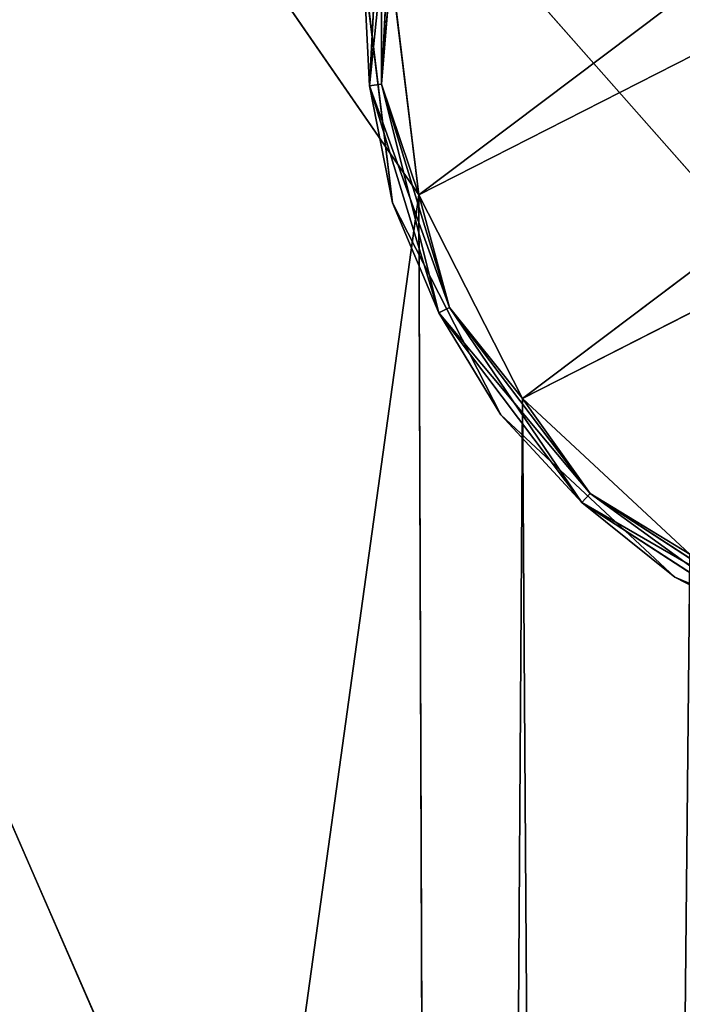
# Model space of a CAD drawing. Extents: x 0.1 to 22, y -6.2 to 5.8.
# Tile 60 of 97: x 14.758 to 15.242, y 3.073 to 3.792. Entities that reach past the tile are written whole.
import ezdxf

# ---------------------------------------------------------------- set-up
doc = ezdxf.new("R2010")
doc.units = 0
doc.header["$LTSCALE"] = 2.54
doc.layers.get('0').update_dxf_attribs({"color": 13, "linetype": 'CONTINUOUS'})

# ---------------------------------------------------------------- blocks, each defined once
blk = doc.blocks.new('GRUPA1_1')
at = {"color": 0}
for p, q in [((13.70858, 5.60418, -8.79043), (15.04954, 3.66386, -8.79043)), ((13.70858, 5.60418, -8.79043), (15.04954, 3.66386, -8.79043)), ((15.28873, 3.63317, -5.69043), (13.85858, 5.25418, -5.69043)), ((13.85858, 5.25418, -5.69043), (15.28873, 1.97519, -5.69043)), ((15.28873, 3.63317, -5.69043), (13.85858, 5.25418, -5.69043)), ((13.85858, 5.25418, -5.69043), (15.28873, 1.97519, -5.69043)), ((15.28873, 3.63317, -5.79043), (13.85858, 5.25418, -5.79043)), ((15.28873, 1.97519, -5.79043), (13.85858, 5.25418, -5.79043)), ((15.28873, 3.63317, -5.79043), (13.85858, 5.25418, -5.79043)), ((15.28873, 1.97519, -5.79043), (13.85858, 5.25418, -5.79043)), ((15.04954, 3.66386, -8.99043), (15.77003, 4.20673, -8.99043)), ((15.04954, 3.66386, -8.99043), (15.77003, 4.20673, -8.99043)), ((15.04954, 3.66386, -8.99043), (15.89194, 4.09303, -8.99043)), ((15.04954, 3.66386, -8.99043), (15.89194, 4.09303, -8.99043)), ((15.89194, 4.09303, -8.99043), (15.12522, 3.51533, -8.99043)), ((15.89194, 4.09303, -8.99043), (15.12522, 3.51533, -8.99043)), ((15.96761, 3.94449, -8.99043), (15.12522, 3.51533, -8.99043)), ((15.96761, 3.94449, -8.99043), (15.12522, 3.51533, -8.99043)), ((15.0135, 3.74342, -8.80359), (15.02257, 3.91641, -8.80359)), ((15.0135, 3.74342, -8.80359), (15.02257, 3.91641, -8.80359)), ((15.02257, 3.91641, -8.97727), (15.0135, 3.74342, -8.97727)), ((15.02257, 3.91641, -8.97727), (15.0135, 3.74342, -8.97727)), ((15.02223, 3.74449, -8.79311), (15.02257, 3.91641, -8.80359)), ((15.02223, 3.74449, -8.79311), (15.02257, 3.91641, -8.80359)), ((15.03114, 3.91443, -8.98775), (15.0135, 3.74342, -8.97727)), ((15.03114, 3.91443, -8.98775), (15.0135, 3.74342, -8.97727)), ((15.03114, 3.91443, -8.79311), (15.02223, 3.74449, -8.79311)), ((15.03114, 3.91443, -8.79311), (15.02223, 3.74449, -8.79311)), ((15.02223, 3.74449, -8.98775), (15.03114, 3.91443, -8.98775)), ((15.02223, 3.74449, -8.98775), (15.03114, 3.91443, -8.98775)), ((15.0135, 3.74342, -8.80359), (15.00926, 3.83037, -8.81043)), ((15.00926, 3.83037, -8.81043), (15.03042, 3.65802, -8.81043)), ((15.0135, 3.74342, -8.80359), (15.00926, 3.83037, -8.81043)), ((15.03042, 3.65802, -8.81043), (15.00926, 3.83037, -8.97043)), ((15.00926, 3.83037, -8.97043), (15.03042, 3.65802, -8.97043)), ((15.03042, 3.65802, -8.81043), (15.00926, 3.83037, -8.97043)), ((15.00926, 3.83037, -8.81043), (15.03042, 3.65802, -8.81043)), ((15.0135, 3.74342, -8.97727), (15.00926, 3.83037, -8.97043)), ((15.0135, 3.74342, -8.97727), (15.00926, 3.83037, -8.97043)), ((15.00926, 3.83037, -8.97043), (15.03042, 3.65802, -8.97043)), ((15.02223, 3.74449, -8.79311), (15.02924, 3.82932, -8.79043)), ((15.02223, 3.74449, -8.79311), (15.02924, 3.82932, -8.79043)), ((15.02223, 3.74449, -8.98775), (15.02924, 3.82932, -8.99043)), ((15.02223, 3.74449, -8.98775), (15.02924, 3.82932, -8.99043)), ((15.04954, 3.66386, -8.79043), (15.02924, 3.82932, -8.79043)), ((15.02924, 3.82932, -8.99043), (15.04954, 3.66386, -8.99043)), ((15.02924, 3.82932, -8.99043), (15.04954, 3.66386, -8.99043)), ((15.04954, 3.66386, -8.79043), (15.02924, 3.82932, -8.79043)), ((15.02223, 3.74449, -8.79311), (15.0135, 3.74342, -8.80359)), ((15.02223, 3.74449, -8.79311), (15.0135, 3.74342, -8.80359)), ((15.02223, 3.74449, -8.98775), (15.0135, 3.74342, -8.97727)), ((15.02223, 3.74449, -8.98775), (15.0135, 3.74342, -8.97727)), ((15.06414, 3.57775, -8.80359), (15.0135, 3.74342, -8.80359)), ((15.0135, 3.74342, -8.80359), (15.03042, 3.65802, -8.81043)), ((15.0135, 3.74342, -8.80359), (15.03042, 3.65802, -8.81043)), ((15.07197, 3.58174, -8.79311), (15.0135, 3.74342, -8.80359)), ((15.06414, 3.57775, -8.80359), (15.0135, 3.74342, -8.80359)), ((15.07197, 3.58174, -8.79311), (15.0135, 3.74342, -8.80359)), ((15.0135, 3.74342, -8.97727), (15.03042, 3.65802, -8.97043)), ((15.0135, 3.74342, -8.97727), (15.03042, 3.65802, -8.97043)), ((15.0135, 3.74342, -8.97727), (15.06414, 3.57775, -8.97727)), ((15.0135, 3.74342, -8.97727), (15.06414, 3.57775, -8.97727)), ((15.02223, 3.74449, -8.79311), (15.04954, 3.66386, -8.79043)), ((15.02223, 3.74449, -8.79311), (15.04954, 3.66386, -8.79043)), ((15.02223, 3.74449, -8.79311), (15.07197, 3.58174, -8.79311)), ((15.02223, 3.74449, -8.79311), (15.07197, 3.58174, -8.79311)), ((15.07197, 3.58174, -8.98775), (15.02223, 3.74449, -8.98775)), ((15.02223, 3.74449, -8.98775), (15.04954, 3.66386, -8.99043)), ((15.02223, 3.74449, -8.98775), (15.04954, 3.66386, -8.99043)), ((15.02223, 3.74449, -8.98775), (15.06414, 3.57775, -8.97727)), ((15.02223, 3.74449, -8.98775), (15.06414, 3.57775, -8.97727)), ((15.07197, 3.58174, -8.98775), (15.02223, 3.74449, -8.98775)), ((15.04954, 3.66386, -8.79043), (13.70858, -5.99582, -8.79043)), ((15.04954, 3.66386, -8.79043), (13.70858, -5.99582, -8.79043)), ((15.04954, 3.66386, -8.79043), (15.07197, 3.58174, -8.79311)), ((15.12522, 3.51533, -8.79043), (15.04954, 3.66386, -8.79043)), ((15.04954, 3.66386, -8.79043), (15.07197, 3.58174, -8.79311)), ((15.07197, 3.58174, -8.98775), (15.04954, 3.66386, -8.99043)), ((15.04954, 3.66386, -8.99043), (15.12522, 3.51533, -8.99043)), ((15.07197, 3.58174, -8.98775), (15.04954, 3.66386, -8.99043)), ((15.04954, 3.66386, -8.99043), (15.12522, 3.51533, -8.99043)), ((15.04954, 3.66386, -8.79043), (15.07654, -3.98668, -8.79043)), ((15.04954, 3.66386, -8.79043), (15.07654, -3.98668, -8.79043)), ((15.12522, 3.51533, -8.79043), (15.04954, 3.66386, -8.79043)), ((15.06414, 3.57775, -8.80359), (15.03042, 3.65802, -8.81043)), ((15.03042, 3.65802, -8.81043), (15.10925, 3.50329, -8.81043)), ((15.06414, 3.57775, -8.80359), (15.03042, 3.65802, -8.81043)), ((15.10925, 3.50329, -8.81043), (15.03042, 3.65802, -8.97043)), ((15.03042, 3.65802, -8.97043), (15.10925, 3.50329, -8.97043)), ((15.10925, 3.50329, -8.81043), (15.03042, 3.65802, -8.97043)), ((15.03042, 3.65802, -8.81043), (15.10925, 3.50329, -8.81043)), ((15.03042, 3.65802, -8.81043), (15.03042, 3.65802, -8.97043)), ((15.03042, 3.65802, -8.81043), (15.03042, 3.65802, -8.97043)), ((15.03042, 3.65802, -8.97043), (15.06414, 3.57775, -8.97727)), ((15.03042, 3.65802, -8.97043), (15.10925, 3.50329, -8.97043)), ((15.03042, 3.65802, -8.97043), (15.06414, 3.57775, -8.97727)), ((15.07197, 3.58174, -8.79311), (15.06414, 3.57775, -8.80359)), ((15.07197, 3.58174, -8.79311), (15.06414, 3.57775, -8.80359)), ((15.07197, 3.58174, -8.98775), (15.06414, 3.57775, -8.97727)), ((15.07197, 3.58174, -8.98775), (15.06414, 3.57775, -8.97727)), ((15.16838, 3.4394, -8.80359), (15.06414, 3.57775, -8.80359)), ((15.06414, 3.57775, -8.80359), (15.10925, 3.50329, -8.81043)), ((15.06414, 3.57775, -8.80359), (15.10925, 3.50329, -8.81043)), ((15.17438, 3.44583, -8.79311), (15.06414, 3.57775, -8.80359)), ((15.16838, 3.4394, -8.80359), (15.06414, 3.57775, -8.80359)), ((15.17438, 3.44583, -8.79311), (15.06414, 3.57775, -8.80359)), ((15.06414, 3.57775, -8.97727), (15.10925, 3.50329, -8.97043)), ((15.06414, 3.57775, -8.97727), (15.10925, 3.50329, -8.97043)), ((15.06414, 3.57775, -8.97727), (15.16838, 3.4394, -8.97727)), ((15.06414, 3.57775, -8.97727), (15.16838, 3.4394, -8.97727)), ((15.07197, 3.58174, -8.79311), (15.12522, 3.51533, -8.79043)), ((15.07197, 3.58174, -8.79311), (15.12522, 3.51533, -8.79043)), ((15.07197, 3.58174, -8.79311), (15.17438, 3.44583, -8.79311)), ((15.07197, 3.58174, -8.79311), (15.17438, 3.44583, -8.79311)), ((15.17438, 3.44583, -8.98775), (15.07197, 3.58174, -8.98775)), ((15.07197, 3.58174, -8.98775), (15.12522, 3.51533, -8.99043)), ((15.07197, 3.58174, -8.98775), (15.12522, 3.51533, -8.99043)), ((15.07197, 3.58174, -8.98775), (15.16838, 3.4394, -8.97727)), ((15.07197, 3.58174, -8.98775), (15.16838, 3.4394, -8.97727)), ((15.17438, 3.44583, -8.98775), (15.07197, 3.58174, -8.98775)), ((15.07654, -3.98668, -8.79043), (15.12522, 3.51533, -8.79043)), ((15.07654, -3.98668, -8.79043), (15.12522, 3.51533, -8.79043)), ((15.17438, 3.44583, -8.79311), (15.12522, 3.51533, -8.79043)), ((15.17438, 3.44583, -8.79311), (15.12522, 3.51533, -8.79043)), ((15.24713, 3.40163, -8.79043), (15.12522, 3.51533, -8.79043)), ((15.17438, 3.44583, -8.98775), (15.12522, 3.51533, -8.99043)), ((15.12522, 3.51533, -8.99043), (15.24713, 3.40163, -8.99043)), ((15.17438, 3.44583, -8.98775), (15.12522, 3.51533, -8.99043)), ((15.12522, 3.51533, -8.99043), (15.24713, 3.40163, -8.99043)), ((15.17412, -3.85153, -8.79043), (15.12522, 3.51533, -8.79043)), ((15.24713, 3.40163, -8.79043), (15.12522, 3.51533, -8.79043)), ((15.17412, -3.85153, -8.79043), (15.12522, 3.51533, -8.79043)), ((15.16838, 3.4394, -8.80359), (15.10925, 3.50329, -8.81043)), ((15.10925, 3.50329, -8.81043), (15.23624, 3.38486, -8.81043)), ((15.16838, 3.4394, -8.80359), (15.10925, 3.50329, -8.81043)), ((15.23624, 3.38486, -8.81043), (15.10925, 3.50329, -8.97043)), ((15.10925, 3.50329, -8.97043), (15.23624, 3.38486, -8.97043)), ((15.23624, 3.38486, -8.81043), (15.10925, 3.50329, -8.97043)), ((15.10925, 3.50329, -8.81043), (15.23624, 3.38486, -8.81043)), ((15.10925, 3.50329, -8.81043), (15.10925, 3.50329, -8.97043)), ((15.10925, 3.50329, -8.81043), (15.10925, 3.50329, -8.97043)), ((15.16838, 3.4394, -8.97727), (15.10925, 3.50329, -8.97043)), ((15.16838, 3.4394, -8.97727), (15.10925, 3.50329, -8.97043)), ((15.10925, 3.50329, -8.97043), (15.23624, 3.38486, -8.97043)), ((15.17438, 3.44583, -8.79311), (15.16838, 3.4394, -8.80359)), ((15.17438, 3.44583, -8.79311), (15.16838, 3.4394, -8.80359)), ((15.17438, 3.44583, -8.98775), (15.16838, 3.4394, -8.97727)), ((15.17438, 3.44583, -8.98775), (15.16838, 3.4394, -8.97727)), ((15.17438, 3.44583, -8.79311), (15.24713, 3.40163, -8.79043)), ((15.17438, 3.44583, -8.79311), (15.24713, 3.40163, -8.79043)), ((15.17438, 3.44583, -8.79311), (15.3171, 3.35314, -8.79311)), ((15.17438, 3.44583, -8.79311), (15.3171, 3.35314, -8.79311)), ((15.24713, 3.40163, -8.99043), (15.17438, 3.44583, -8.98775)), ((15.3171, 3.35314, -8.98775), (15.17438, 3.44583, -8.98775)), ((15.24713, 3.40163, -8.99043), (15.17438, 3.44583, -8.98775)), ((15.17438, 3.44583, -8.98775), (15.31366, 3.34505, -8.97727)), ((15.17438, 3.44583, -8.98775), (15.31366, 3.34505, -8.97727)), ((15.3171, 3.35314, -8.98775), (15.17438, 3.44583, -8.98775)), ((15.23624, 3.38486, -8.81043), (15.16838, 3.4394, -8.80359)), ((15.31366, 3.34505, -8.80359), (15.16838, 3.4394, -8.80359)), ((15.23624, 3.38486, -8.81043), (15.16838, 3.4394, -8.80359)), ((15.3171, 3.35314, -8.79311), (15.16838, 3.4394, -8.80359)), ((15.31366, 3.34505, -8.80359), (15.16838, 3.4394, -8.80359)), ((15.3171, 3.35314, -8.79311), (15.16838, 3.4394, -8.80359)), ((15.16838, 3.4394, -8.97727), (15.23624, 3.38486, -8.97043)), ((15.16838, 3.4394, -8.97727), (15.23624, 3.38486, -8.97043)), ((15.16838, 3.4394, -8.97727), (15.31366, 3.34505, -8.97727)), ((15.16838, 3.4394, -8.97727), (15.31366, 3.34505, -8.97727)), ((15.31366, 3.34505, -8.80359), (15.23624, 3.38486, -8.81043)), ((15.23624, 3.38486, -8.81043), (15.39608, 3.317, -8.81043)), ((15.31366, 3.34505, -8.80359), (15.23624, 3.38486, -8.81043)), ((15.23624, 3.38486, -8.97043), (15.23624, 3.38486, -8.81043)), ((15.39608, 3.317, -8.81043), (15.23624, 3.38486, -8.97043)), ((15.23624, 3.38486, -8.97043), (15.39608, 3.317, -8.97043)), ((15.39608, 3.317, -8.81043), (15.23624, 3.38486, -8.97043)), ((15.23624, 3.38486, -8.81043), (15.39608, 3.317, -8.81043)), ((15.23624, 3.38486, -8.97043), (15.23624, 3.38486, -8.81043)), ((15.31366, 3.34505, -8.97727), (15.23624, 3.38486, -8.97043)), ((15.31366, 3.34505, -8.97727), (15.23624, 3.38486, -8.97043)), ((15.23624, 3.38486, -8.97043), (15.39608, 3.317, -8.97043))]:
    blk.add_line(p, q, dxfattribs=at)
at = {"color": 9}
mesh = blk.add_polyface(dxfattribs=at)
corners = [(15.04954, 3.66386, -8.79043), (13.70858, -5.99582, -8.79043), (13.70858, 5.60418, -8.79043)]
mesh.append_faces([[corners[k] for k in face] for face in [(0, 1, 2)]], dxfattribs={"color": 9})
mesh = blk.add_polyface(dxfattribs=at)
corners = [(15.04954, 3.66386, -8.79043), (13.70858, 5.60418, -8.79043), (15.02924, 3.82932, -8.79043)]
mesh.append_faces([[corners[k] for k in face] for face in [(0, 1, 2)]], dxfattribs={"color": 9})
mesh = blk.add_polyface(dxfattribs=at)
corners = [(21.65858, 5.35418, -8.69043), (13.85858, -5.74582, -8.69043), (21.65858, -5.74582, -8.69043)]
mesh.append_faces([[corners[k] for k in face] for face in [(0, 1, 2)]], dxfattribs={"color": 9})
mesh = blk.add_polyface(dxfattribs=at)
corners = [(21.65858, 5.35418, -8.69043), (13.85858, 5.35418, -8.69043), (13.85858, -5.74582, -8.69043)]
mesh.append_faces([[corners[k] for k in face] for face in [(0, 1, 2)]], dxfattribs={"color": 9})
mesh = blk.add_polyface(dxfattribs=at)
corners = [(15.28873, 3.63317, -5.69043), (13.85858, 5.25418, -5.69043), (15.28873, 1.97519, -5.69043)]
mesh.append_faces([[corners[k] for k in face] for face in [(0, 1, 2)]], dxfattribs={"color": 9})
mesh = blk.add_polyface(dxfattribs=at)
corners = [(15.28873, 3.63317, -5.69043), (15.25858, 3.80418, -5.69043), (13.85858, 5.25418, -5.69043)]
mesh.append_faces([[corners[k] for k in face] for face in [(0, 1, 2)]], dxfattribs={"color": 9})
mesh = blk.add_polyface(dxfattribs=at)
corners = [(15.25858, 1.80418, -5.69043), (13.85858, 5.25418, -5.69043), (15.25858, -0.19582, -5.69043)]
mesh.append_faces([[corners[k] for k in face] for face in [(0, 1, 2)]], dxfattribs={"color": 9})
mesh = blk.add_polyface(dxfattribs=at)
corners = [(15.28873, 1.97519, -5.69043), (13.85858, 5.25418, -5.69043), (15.25858, 1.80418, -5.69043)]
mesh.append_faces([[corners[k] for k in face] for face in [(0, 1, 2)]], dxfattribs={"color": 9})
mesh = blk.add_polyface(dxfattribs=at)
corners = [(15.25858, -0.19582, -5.69043), (13.85858, 5.25418, -5.69043), (13.85858, -5.64582, -5.69043)]
mesh.append_faces([[corners[k] for k in face] for face in [(0, 1, 2)]], dxfattribs={"color": 9})
mesh = blk.add_polyface(dxfattribs=at)
corners = [(15.25858, -0.19582, -5.79043), (13.85858, -5.64582, -5.79043), (13.85858, 5.25418, -5.79043)]
mesh.append_faces([[corners[k] for k in face] for face in [(0, 1, 2)]], dxfattribs={"color": 9})
mesh = blk.add_polyface(dxfattribs=at)
corners = [(15.28873, 3.63317, -5.79043), (13.85858, 5.25418, -5.79043), (15.25858, 3.80418, -5.79043)]
mesh.append_faces([[corners[k] for k in face] for face in [(0, 1, 2)]], dxfattribs={"color": 9})
mesh = blk.add_polyface(dxfattribs=at)
corners = [(15.28873, 1.97519, -5.79043), (13.85858, 5.25418, -5.79043), (15.28873, 3.63317, -5.79043)]
mesh.append_faces([[corners[k] for k in face] for face in [(0, 1, 2)]], dxfattribs={"color": 9})
mesh = blk.add_polyface(dxfattribs=at)
corners = [(15.28873, 1.97519, -5.79043), (15.25858, 1.80418, -5.79043), (13.85858, 5.25418, -5.79043)]
mesh.append_faces([[corners[k] for k in face] for face in [(0, 1, 2)]], dxfattribs={"color": 9})
mesh = blk.add_polyface(dxfattribs=at)
corners = [(15.25858, -0.19582, -5.79043), (13.85858, 5.25418, -5.79043), (15.25858, 1.80418, -5.79043)]
mesh.append_faces([[corners[k] for k in face] for face in [(0, 1, 2)]], dxfattribs={"color": 9})
mesh = blk.add_polyface(dxfattribs=at)
corners = [(15.77003, 4.20673, -8.99043), (15.04954, 3.66386, -8.99043), (15.02924, 3.82932, -8.99043)]
mesh.append_faces([[corners[k] for k in face] for face in [(0, 1, 2)]], dxfattribs={"color": 9})
mesh = blk.add_polyface(dxfattribs=at)
corners = [(15.89194, 4.09303, -8.99043), (15.04954, 3.66386, -8.99043), (15.77003, 4.20673, -8.99043)]
mesh.append_faces([[corners[k] for k in face] for face in [(0, 1, 2)]], dxfattribs={"color": 9})
mesh = blk.add_polyface(dxfattribs=at)
corners = [(15.89194, 4.09303, -8.99043), (15.12522, 3.51533, -8.99043), (15.04954, 3.66386, -8.99043)]
mesh.append_faces([[corners[k] for k in face] for face in [(0, 1, 2)]], dxfattribs={"color": 9})
mesh = blk.add_polyface(dxfattribs=at)
corners = [(15.96761, 3.94449, -8.99043), (15.12522, 3.51533, -8.99043), (15.89194, 4.09303, -8.99043)]
mesh.append_faces([[corners[k] for k in face] for face in [(0, 1, 2)]], dxfattribs={"color": 9})
mesh = blk.add_polyface(dxfattribs=at)
corners = [(15.96761, 3.94449, -8.99043), (15.24713, 3.40163, -8.99043), (15.12522, 3.51533, -8.99043)]
mesh.append_faces([[corners[k] for k in face] for face in [(0, 1, 2)]], dxfattribs={"color": 9})
mesh = blk.add_polyface(dxfattribs=at)
corners = [(15.02257, 3.91641, -8.80359), (15.00926, 3.83037, -8.81043), (15.0135, 3.74342, -8.80359)]
mesh.append_faces([[corners[k] for k in face] for face in [(0, 1, 2)]], dxfattribs={"color": 9})
mesh = blk.add_polyface(dxfattribs=at)
corners = [(15.02257, 3.91641, -8.97727), (15.0135, 3.74342, -8.97727), (15.00926, 3.83037, -8.97043)]
mesh.append_faces([[corners[k] for k in face] for face in [(0, 1, 2)]], dxfattribs={"color": 9})
mesh = blk.add_polyface(dxfattribs=at)
corners = [(15.02257, 3.91641, -8.80359), (15.0135, 3.74342, -8.80359), (15.02223, 3.74449, -8.79311)]
mesh.append_faces([[corners[k] for k in face] for face in [(0, 1, 2)]], dxfattribs={"color": 9})
mesh = blk.add_polyface(dxfattribs=at)
corners = [(15.02257, 3.91641, -8.97727), (15.03114, 3.91443, -8.98775), (15.0135, 3.74342, -8.97727)]
mesh.append_faces([[corners[k] for k in face] for face in [(0, 1, 2)]], dxfattribs={"color": 9})
mesh = blk.add_polyface(dxfattribs=at)
corners = [(15.02257, 3.91641, -8.80359), (15.02223, 3.74449, -8.79311), (15.03114, 3.91443, -8.79311)]
mesh.append_faces([[corners[k] for k in face] for face in [(0, 1, 2)]], dxfattribs={"color": 9})
mesh = blk.add_polyface(dxfattribs=at)
corners = [(15.03114, 3.91443, -8.98775), (15.02223, 3.74449, -8.98775), (15.0135, 3.74342, -8.97727)]
mesh.append_faces([[corners[k] for k in face] for face in [(0, 1, 2)]], dxfattribs={"color": 9})
mesh = blk.add_polyface(dxfattribs=at)
corners = [(15.03114, 3.91443, -8.79311), (15.02223, 3.74449, -8.79311), (15.02924, 3.82932, -8.79043)]
mesh.append_faces([[corners[k] for k in face] for face in [(0, 1, 2)]], dxfattribs={"color": 9})
mesh = blk.add_polyface(dxfattribs=at)
corners = [(15.03114, 3.91443, -8.98775), (15.02924, 3.82932, -8.99043), (15.02223, 3.74449, -8.98775)]
mesh.append_faces([[corners[k] for k in face] for face in [(0, 1, 2)]], dxfattribs={"color": 9})
mesh = blk.add_polyface(dxfattribs=at)
corners = [(15.00926, 3.83037, -8.81043), (15.03042, 3.65802, -8.81043), (15.0135, 3.74342, -8.80359)]
mesh.append_faces([[corners[k] for k in face] for face in [(0, 1, 2)]], dxfattribs={"color": 9})
mesh = blk.add_polyface(dxfattribs=at)
corners = [(15.00926, 3.83037, -8.97043), (15.03042, 3.65802, -8.97043), (15.03042, 3.65802, -8.81043)]
mesh.append_faces([[corners[k] for k in face] for face in [(0, 1, 2)]], dxfattribs={"color": 9})
mesh = blk.add_polyface(dxfattribs=at)
corners = [(15.00926, 3.83037, -8.97043), (15.03042, 3.65802, -8.81043), (15.00926, 3.83037, -8.81043)]
mesh.append_faces([[corners[k] for k in face] for face in [(0, 1, 2)]], dxfattribs={"color": 9})
mesh = blk.add_polyface(dxfattribs=at)
corners = [(15.00926, 3.83037, -8.97043), (15.0135, 3.74342, -8.97727), (15.03042, 3.65802, -8.97043)]
mesh.append_faces([[corners[k] for k in face] for face in [(0, 1, 2)]], dxfattribs={"color": 9})
mesh = blk.add_polyface(dxfattribs=at)
corners = [(15.04954, 3.66386, -8.79043), (15.02924, 3.82932, -8.79043), (15.02223, 3.74449, -8.79311)]
mesh.append_faces([[corners[k] for k in face] for face in [(0, 1, 2)]], dxfattribs={"color": 9})
mesh = blk.add_polyface(dxfattribs=at)
corners = [(15.04954, 3.66386, -8.99043), (15.02223, 3.74449, -8.98775), (15.02924, 3.82932, -8.99043)]
mesh.append_faces([[corners[k] for k in face] for face in [(0, 1, 2)]], dxfattribs={"color": 9})
mesh = blk.add_polyface(dxfattribs=at)
corners = [(15.02223, 3.74449, -8.79311), (15.0135, 3.74342, -8.80359), (15.07197, 3.58174, -8.79311)]
mesh.append_faces([[corners[k] for k in face] for face in [(0, 1, 2)]], dxfattribs={"color": 9})
mesh = blk.add_polyface(dxfattribs=at)
corners = [(15.02223, 3.74449, -8.98775), (15.06414, 3.57775, -8.97727), (15.0135, 3.74342, -8.97727)]
mesh.append_faces([[corners[k] for k in face] for face in [(0, 1, 2)]], dxfattribs={"color": 9})
mesh = blk.add_polyface(dxfattribs=at)
corners = [(15.06414, 3.57775, -8.80359), (15.0135, 3.74342, -8.80359), (15.03042, 3.65802, -8.81043)]
mesh.append_faces([[corners[k] for k in face] for face in [(0, 1, 2)]], dxfattribs={"color": 9})
mesh = blk.add_polyface(dxfattribs=at)
corners = [(15.0135, 3.74342, -8.80359), (15.06414, 3.57775, -8.80359), (15.07197, 3.58174, -8.79311)]
mesh.append_faces([[corners[k] for k in face] for face in [(0, 1, 2)]], dxfattribs={"color": 9})
mesh = blk.add_polyface(dxfattribs=at)
corners = [(15.06414, 3.57775, -8.97727), (15.03042, 3.65802, -8.97043), (15.0135, 3.74342, -8.97727)]
mesh.append_faces([[corners[k] for k in face] for face in [(0, 1, 2)]], dxfattribs={"color": 9})
mesh = blk.add_polyface(dxfattribs=at)
corners = [(15.02223, 3.74449, -8.79311), (15.07197, 3.58174, -8.79311), (15.04954, 3.66386, -8.79043)]
mesh.append_faces([[corners[k] for k in face] for face in [(0, 1, 2)]], dxfattribs={"color": 9})
mesh = blk.add_polyface(dxfattribs=at)
corners = [(15.02223, 3.74449, -8.98775), (15.04954, 3.66386, -8.99043), (15.07197, 3.58174, -8.98775)]
mesh.append_faces([[corners[k] for k in face] for face in [(0, 1, 2)]], dxfattribs={"color": 9})
mesh = blk.add_polyface(dxfattribs=at)
corners = [(15.02223, 3.74449, -8.98775), (15.07197, 3.58174, -8.98775), (15.06414, 3.57775, -8.97727)]
mesh.append_faces([[corners[k] for k in face] for face in [(0, 1, 2)]], dxfattribs={"color": 9})
mesh = blk.add_polyface(dxfattribs=at)
corners = [(15.07654, -3.98668, -8.79043), (13.70858, -5.99582, -8.79043), (15.04954, 3.66386, -8.79043)]
mesh.append_faces([[corners[k] for k in face] for face in [(0, 1, 2)]], dxfattribs={"color": 9})
mesh = blk.add_polyface(dxfattribs=at)
corners = [(15.12522, 3.51533, -8.79043), (15.04954, 3.66386, -8.79043), (15.07197, 3.58174, -8.79311)]
mesh.append_faces([[corners[k] for k in face] for face in [(0, 1, 2)]], dxfattribs={"color": 9})
mesh = blk.add_polyface(dxfattribs=at)
corners = [(15.12522, 3.51533, -8.99043), (15.07197, 3.58174, -8.98775), (15.04954, 3.66386, -8.99043)]
mesh.append_faces([[corners[k] for k in face] for face in [(0, 1, 2)]], dxfattribs={"color": 9})
mesh = blk.add_polyface(dxfattribs=at)
corners = [(15.12522, 3.51533, -8.79043), (15.07654, -3.98668, -8.79043), (15.04954, 3.66386, -8.79043)]
mesh.append_faces([[corners[k] for k in face] for face in [(0, 1, 2)]], dxfattribs={"color": 9})
mesh = blk.add_polyface(dxfattribs=at)
corners = [(15.10925, 3.50329, -8.81043), (15.06414, 3.57775, -8.80359), (15.03042, 3.65802, -8.81043)]
mesh.append_faces([[corners[k] for k in face] for face in [(0, 1, 2)]], dxfattribs={"color": 9})
mesh = blk.add_polyface(dxfattribs=at)
corners = [(15.03042, 3.65802, -8.97043), (15.10925, 3.50329, -8.97043), (15.10925, 3.50329, -8.81043)]
mesh.append_faces([[corners[k] for k in face] for face in [(0, 1, 2)]], dxfattribs={"color": 9})
mesh = blk.add_polyface(dxfattribs=at)
corners = [(15.03042, 3.65802, -8.97043), (15.10925, 3.50329, -8.81043), (15.03042, 3.65802, -8.81043)]
mesh.append_faces([[corners[k] for k in face] for face in [(0, 1, 2)]], dxfattribs={"color": 9})
mesh = blk.add_polyface(dxfattribs=at)
corners = [(15.10925, 3.50329, -8.97043), (15.03042, 3.65802, -8.97043), (15.06414, 3.57775, -8.97727)]
mesh.append_faces([[corners[k] for k in face] for face in [(0, 1, 2)]], dxfattribs={"color": 9})
mesh = blk.add_polyface(dxfattribs=at)
corners = [(15.17438, 3.44583, -8.79311), (15.07197, 3.58174, -8.79311), (15.06414, 3.57775, -8.80359)]
mesh.append_faces([[corners[k] for k in face] for face in [(0, 1, 2)]], dxfattribs={"color": 9})
mesh = blk.add_polyface(dxfattribs=at)
corners = [(15.16838, 3.4394, -8.97727), (15.06414, 3.57775, -8.97727), (15.07197, 3.58174, -8.98775)]
mesh.append_faces([[corners[k] for k in face] for face in [(0, 1, 2)]], dxfattribs={"color": 9})
mesh = blk.add_polyface(dxfattribs=at)
corners = [(15.16838, 3.4394, -8.80359), (15.06414, 3.57775, -8.80359), (15.10925, 3.50329, -8.81043)]
mesh.append_faces([[corners[k] for k in face] for face in [(0, 1, 2)]], dxfattribs={"color": 9})
mesh = blk.add_polyface(dxfattribs=at)
corners = [(15.17438, 3.44583, -8.79311), (15.06414, 3.57775, -8.80359), (15.16838, 3.4394, -8.80359)]
mesh.append_faces([[corners[k] for k in face] for face in [(0, 1, 2)]], dxfattribs={"color": 9})
mesh = blk.add_polyface(dxfattribs=at)
corners = [(15.16838, 3.4394, -8.97727), (15.10925, 3.50329, -8.97043), (15.06414, 3.57775, -8.97727)]
mesh.append_faces([[corners[k] for k in face] for face in [(0, 1, 2)]], dxfattribs={"color": 9})
mesh = blk.add_polyface(dxfattribs=at)
corners = [(15.17438, 3.44583, -8.79311), (15.12522, 3.51533, -8.79043), (15.07197, 3.58174, -8.79311)]
mesh.append_faces([[corners[k] for k in face] for face in [(0, 1, 2)]], dxfattribs={"color": 9})
mesh = blk.add_polyface(dxfattribs=at)
corners = [(15.17438, 3.44583, -8.98775), (15.07197, 3.58174, -8.98775), (15.12522, 3.51533, -8.99043)]
mesh.append_faces([[corners[k] for k in face] for face in [(0, 1, 2)]], dxfattribs={"color": 9})
mesh = blk.add_polyface(dxfattribs=at)
corners = [(15.17438, 3.44583, -8.98775), (15.16838, 3.4394, -8.97727), (15.07197, 3.58174, -8.98775)]
mesh.append_faces([[corners[k] for k in face] for face in [(0, 1, 2)]], dxfattribs={"color": 9})
mesh = blk.add_polyface(dxfattribs=at)
corners = [(15.17412, -3.85153, -8.79043), (15.07654, -3.98668, -8.79043), (15.12522, 3.51533, -8.79043)]
mesh.append_faces([[corners[k] for k in face] for face in [(0, 1, 2)]], dxfattribs={"color": 9})
mesh = blk.add_polyface(dxfattribs=at)
corners = [(15.24713, 3.40163, -8.79043), (15.12522, 3.51533, -8.79043), (15.17438, 3.44583, -8.79311)]
mesh.append_faces([[corners[k] for k in face] for face in [(0, 1, 2)]], dxfattribs={"color": 9})
mesh = blk.add_polyface(dxfattribs=at)
corners = [(15.24713, 3.40163, -8.99043), (15.17438, 3.44583, -8.98775), (15.12522, 3.51533, -8.99043)]
mesh.append_faces([[corners[k] for k in face] for face in [(0, 1, 2)]], dxfattribs={"color": 9})
mesh = blk.add_polyface(dxfattribs=at)
corners = [(15.24713, 3.40163, -8.79043), (15.17412, -3.85153, -8.79043), (15.12522, 3.51533, -8.79043)]
mesh.append_faces([[corners[k] for k in face] for face in [(0, 1, 2)]], dxfattribs={"color": 9})
mesh = blk.add_polyface(dxfattribs=at)
corners = [(15.23624, 3.38486, -8.81043), (15.16838, 3.4394, -8.80359), (15.10925, 3.50329, -8.81043)]
mesh.append_faces([[corners[k] for k in face] for face in [(0, 1, 2)]], dxfattribs={"color": 9})
mesh = blk.add_polyface(dxfattribs=at)
corners = [(15.23624, 3.38486, -8.81043), (15.10925, 3.50329, -8.97043), (15.23624, 3.38486, -8.97043)]
mesh.append_faces([[corners[k] for k in face] for face in [(0, 1, 2)]], dxfattribs={"color": 9})
mesh = blk.add_polyface(dxfattribs=at)
corners = [(15.10925, 3.50329, -8.81043), (15.10925, 3.50329, -8.97043), (15.23624, 3.38486, -8.81043)]
mesh.append_faces([[corners[k] for k in face] for face in [(0, 1, 2)]], dxfattribs={"color": 9})
mesh = blk.add_polyface(dxfattribs=at)
corners = [(15.23624, 3.38486, -8.97043), (15.10925, 3.50329, -8.97043), (15.16838, 3.4394, -8.97727)]
mesh.append_faces([[corners[k] for k in face] for face in [(0, 1, 2)]], dxfattribs={"color": 9})
mesh = blk.add_polyface(dxfattribs=at)
corners = [(15.17438, 3.44583, -8.79311), (15.16838, 3.4394, -8.80359), (15.3171, 3.35314, -8.79311)]
mesh.append_faces([[corners[k] for k in face] for face in [(0, 1, 2)]], dxfattribs={"color": 9})
mesh = blk.add_polyface(dxfattribs=at)
corners = [(15.16838, 3.4394, -8.97727), (15.17438, 3.44583, -8.98775), (15.31366, 3.34505, -8.97727)]
mesh.append_faces([[corners[k] for k in face] for face in [(0, 1, 2)]], dxfattribs={"color": 9})
mesh = blk.add_polyface(dxfattribs=at)
corners = [(15.3171, 3.35314, -8.79311), (15.24713, 3.40163, -8.79043), (15.17438, 3.44583, -8.79311)]
mesh.append_faces([[corners[k] for k in face] for face in [(0, 1, 2)]], dxfattribs={"color": 9})
mesh = blk.add_polyface(dxfattribs=at)
corners = [(15.3171, 3.35314, -8.98775), (15.17438, 3.44583, -8.98775), (15.24713, 3.40163, -8.99043)]
mesh.append_faces([[corners[k] for k in face] for face in [(0, 1, 2)]], dxfattribs={"color": 9})
mesh = blk.add_polyface(dxfattribs=at)
corners = [(15.31366, 3.34505, -8.97727), (15.17438, 3.44583, -8.98775), (15.3171, 3.35314, -8.98775)]
mesh.append_faces([[corners[k] for k in face] for face in [(0, 1, 2)]], dxfattribs={"color": 9})
mesh = blk.add_polyface(dxfattribs=at)
corners = [(15.31366, 3.34505, -8.80359), (15.16838, 3.4394, -8.80359), (15.23624, 3.38486, -8.81043)]
mesh.append_faces([[corners[k] for k in face] for face in [(0, 1, 2)]], dxfattribs={"color": 9})
mesh = blk.add_polyface(dxfattribs=at)
corners = [(15.3171, 3.35314, -8.79311), (15.16838, 3.4394, -8.80359), (15.31366, 3.34505, -8.80359)]
mesh.append_faces([[corners[k] for k in face] for face in [(0, 1, 2)]], dxfattribs={"color": 9})
mesh = blk.add_polyface(dxfattribs=at)
corners = [(15.31366, 3.34505, -8.97727), (15.23624, 3.38486, -8.97043), (15.16838, 3.4394, -8.97727)]
mesh.append_faces([[corners[k] for k in face] for face in [(0, 1, 2)]], dxfattribs={"color": 9})
mesh = blk.add_polyface(dxfattribs=at)
corners = [(15.31205, -3.7579, -8.79043), (15.17412, -3.85153, -8.79043), (15.24713, 3.40163, -8.79043)]
mesh.append_faces([[corners[k] for k in face] for face in [(0, 1, 2)]], dxfattribs={"color": 9})
mesh = blk.add_polyface(dxfattribs=at)
corners = [(15.39608, 3.317, -8.81043), (15.31366, 3.34505, -8.80359), (15.23624, 3.38486, -8.81043)]
mesh.append_faces([[corners[k] for k in face] for face in [(0, 1, 2)]], dxfattribs={"color": 9})
mesh = blk.add_polyface(dxfattribs=at)
corners = [(15.39608, 3.317, -8.81043), (15.23624, 3.38486, -8.97043), (15.39608, 3.317, -8.97043)]
mesh.append_faces([[corners[k] for k in face] for face in [(0, 1, 2)]], dxfattribs={"color": 9})
mesh = blk.add_polyface(dxfattribs=at)
corners = [(15.23624, 3.38486, -8.81043), (15.23624, 3.38486, -8.97043), (15.39608, 3.317, -8.81043)]
mesh.append_faces([[corners[k] for k in face] for face in [(0, 1, 2)]], dxfattribs={"color": 9})
mesh = blk.add_polyface(dxfattribs=at)
corners = [(15.39608, 3.317, -8.97043), (15.23624, 3.38486, -8.97043), (15.31366, 3.34505, -8.97727)]
mesh.append_faces([[corners[k] for k in face] for face in [(0, 1, 2)]], dxfattribs={"color": 9})
blk = doc.blocks.new('GRUPA0_1')
at = {"color": 0}
blk.add_blockref('GRUPA1_1', (0, 0), dxfattribs=at)

msp = doc.modelspace()

# ---------------------------------------------------------------- block references
at = {"color": 0}
msp.add_blockref('GRUPA0_1', (0, 0), dxfattribs=at)

doc.saveas('drawing.dxf')
